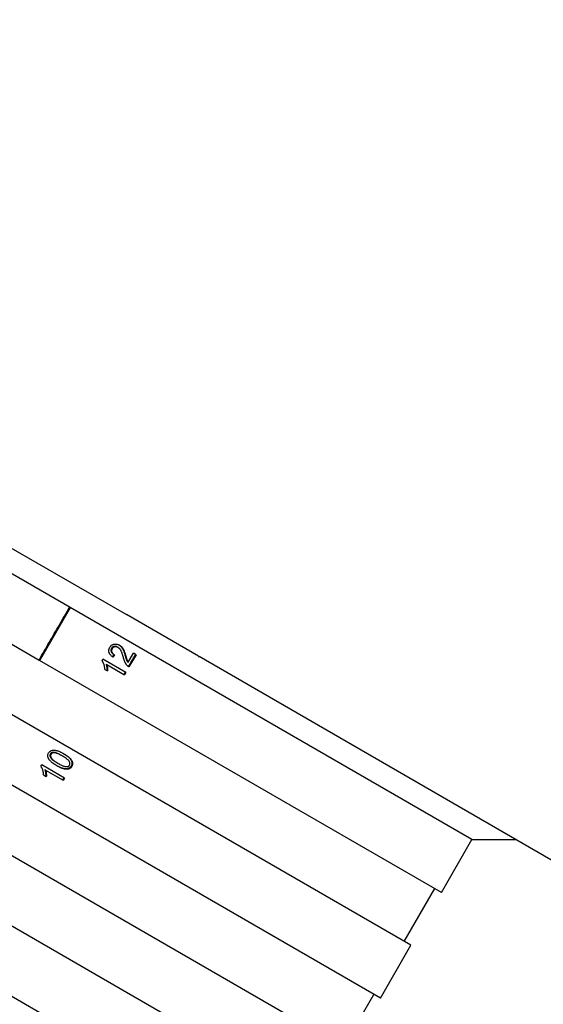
# Model space of a CAD drawing. Header units: millimetres. Extents: x 1993 to 7565, y 908 to 2792.
# Tile 9 of 24: x 2505 to 2539, y 1883 to 1948. Entities that reach past the tile are written whole.
import ezdxf

# ---------------------------------------------------------------- set-up
doc = ezdxf.new("R2010")
doc.units = ezdxf.units.MM
doc.layers.add('DETAIL', color=2, linetype='Continuous')

msp = doc.modelspace()

# ---------------------------------------------------------------- linework, layer by layer
at = {"layer": 'DETAIL'}
for p, q in [((2444.521, 1947.927), (2512.069, 1908.928)), ((2508.378, 1909.392), (2500.223, 1914.101)), ((2498.203, 1910.648), (2506.342, 1905.949)), ((2508.378, 1909.392), (2506.378, 1905.928)), ((2534.73, 1894.178), (2508.378, 1909.392)), ((2516.79, 1906.202), (2512.069, 1908.928)), ((2511.483, 1906.797), (2511.526, 1906.772)), ((2510.475, 1905.907), (2510.531, 1906.003)), ((2512.032, 1905.137), (2510.531, 1906.003)), ((2511.298, 1906.282), (2511.19, 1906.14)), ((2511.255, 1906.307), (2511.298, 1906.282)), ((2511.991, 1906.231), (2512.035, 1906.205)), ((2512.185, 1905.806), (2512.528, 1906.4)), ((2512.703, 1906.299), (2512.24, 1905.497)), ((2512.703, 1906.299), (2512.528, 1906.4)), ((2541.213, 1892.101), (2516.836, 1906.176)), ((2506.378, 1905.928), (2506.342, 1905.949)), ((2532.73, 1890.714), (2506.378, 1905.928)), ((2510.736, 1905.686), (2510.779, 1905.661)), ((2510.779, 1905.661), (2511.946, 1904.988)), ((2512.14, 1905.831), (2512.185, 1905.806)), ((2510.651, 1905.339), (2510.83, 1905.236)), ((2512.032, 1905.137), (2511.946, 1904.988)), ((2530.73, 1887.25), (2504.378, 1902.464)), ((2507.089, 1899.566), (2507.132, 1899.542)), ((2507.83, 1899.682), (2507.874, 1899.657)), ((2528.73, 1883.786), (2502.378, 1899)), ((2506.463, 1898.986), (2506.518, 1899.082)), ((2508.019, 1898.216), (2506.518, 1899.082)), ((2507.55, 1899.198), (2507.594, 1899.173)), ((2506.639, 1898.418), (2506.817, 1898.315)), ((2506.724, 1898.765), (2506.767, 1898.74)), ((2506.767, 1898.74), (2507.933, 1898.067)), ((2508.019, 1898.216), (2507.933, 1898.067)), ((2526.73, 1880.322), (2500.378, 1895.535)), ((2532.73, 1890.714), (2534.73, 1894.178)), ((2534.73, 1894.178), (2537.616, 1894.178)), ((2524.73, 1876.857), (2498.378, 1892.071)), ((2530.297, 1887.5), (2532.297, 1890.964)), ((2522.73, 1873.393), (2496.378, 1888.607)), ((2528.73, 1883.786), (2530.73, 1887.25)), ((2526.297, 1880.572), (2528.297, 1884.036))]:
    msp.add_line(p, q, dxfattribs=at)
at = {"layer": 'DETAIL', "flags": 128}
for points in [[(2506.342, 1905.949), (2506.425, 1906.093), (2506.509, 1906.237), (2506.592, 1906.382), (2506.675, 1906.526), (2506.759, 1906.67), (2506.842, 1906.815), (2506.925, 1906.959), (2507.009, 1907.103), (2507.092, 1907.248), (2507.175, 1907.392), (2507.259, 1907.536), (2507.342, 1907.681), (2507.425, 1907.825), (2507.509, 1907.969), (2507.592, 1908.114), (2507.675, 1908.258), (2507.759, 1908.403), (2507.842, 1908.547), (2507.925, 1908.691), (2508.009, 1908.836), (2508.092, 1908.98), (2508.175, 1909.124), (2508.259, 1909.269), (2508.342, 1909.413)], [(2511.19, 1906.14), (2511.158, 1906.163), (2511.127, 1906.187), (2511.098, 1906.211), (2511.072, 1906.235), (2511.048, 1906.26), (2511.025, 1906.286), (2511.005, 1906.311), (2510.987, 1906.337), (2510.971, 1906.364), (2510.957, 1906.39), (2510.945, 1906.418), (2510.935, 1906.445), (2510.927, 1906.473), (2510.922, 1906.501), (2510.918, 1906.529), (2510.917, 1906.557), (2510.918, 1906.585), (2510.921, 1906.613), (2510.926, 1906.642), (2510.933, 1906.67), (2510.942, 1906.699), (2510.953, 1906.727), (2510.967, 1906.756), (2510.982, 1906.785)], [(2510.982, 1906.785), (2511, 1906.813), (2511.018, 1906.839), (2511.038, 1906.864), (2511.059, 1906.886), (2511.08, 1906.906), (2511.103, 1906.925), (2511.127, 1906.941), (2511.152, 1906.955), (2511.178, 1906.968), (2511.205, 1906.978), (2511.233, 1906.986), (2511.263, 1906.993), (2511.292, 1906.997), (2511.322, 1907), (2511.352, 1907), (2511.382, 1906.999), (2511.412, 1906.996), (2511.441, 1906.991), (2511.471, 1906.984), (2511.501, 1906.976), (2511.53, 1906.965), (2511.56, 1906.953), (2511.59, 1906.939), (2511.619, 1906.922)], [(2511.091, 1906.718), (2511.082, 1906.7), (2511.073, 1906.682), (2511.067, 1906.664), (2511.061, 1906.646), (2511.058, 1906.628), (2511.055, 1906.61), (2511.054, 1906.591), (2511.055, 1906.573), (2511.057, 1906.555), (2511.061, 1906.537), (2511.066, 1906.518), (2511.072, 1906.5), (2511.08, 1906.482), (2511.089, 1906.464), (2511.1, 1906.446), (2511.112, 1906.429), (2511.125, 1906.413), (2511.139, 1906.396), (2511.155, 1906.381), (2511.173, 1906.365), (2511.191, 1906.35), (2511.211, 1906.335), (2511.233, 1906.321), (2511.255, 1906.307)], [(2511.483, 1906.797), (2511.465, 1906.807), (2511.446, 1906.816), (2511.428, 1906.823), (2511.41, 1906.83), (2511.391, 1906.835), (2511.373, 1906.839), (2511.354, 1906.842), (2511.336, 1906.844), (2511.317, 1906.845), (2511.299, 1906.844), (2511.28, 1906.843), (2511.262, 1906.84), (2511.243, 1906.836), (2511.226, 1906.831), (2511.209, 1906.825), (2511.193, 1906.818), (2511.178, 1906.809), (2511.163, 1906.8), (2511.149, 1906.789), (2511.136, 1906.777), (2511.124, 1906.764), (2511.112, 1906.75), (2511.101, 1906.735), (2511.091, 1906.718)], [(2511.134, 1906.694), (2511.124, 1906.676), (2511.116, 1906.658), (2511.109, 1906.64), (2511.104, 1906.621), (2511.1, 1906.603), (2511.098, 1906.585), (2511.097, 1906.567), (2511.098, 1906.549), (2511.1, 1906.53), (2511.103, 1906.512), (2511.108, 1906.494), (2511.115, 1906.475), (2511.123, 1906.457), (2511.132, 1906.439), (2511.143, 1906.422), (2511.155, 1906.405), (2511.168, 1906.388), (2511.182, 1906.372), (2511.198, 1906.356), (2511.216, 1906.34), (2511.234, 1906.325), (2511.254, 1906.31), (2511.276, 1906.296), (2511.298, 1906.282)], [(2511.526, 1906.772), (2511.508, 1906.782), (2511.489, 1906.791), (2511.471, 1906.798), (2511.453, 1906.805), (2511.434, 1906.81), (2511.416, 1906.815), (2511.397, 1906.818), (2511.379, 1906.819), (2511.36, 1906.82), (2511.342, 1906.82), (2511.323, 1906.818), (2511.304, 1906.815), (2511.286, 1906.812), (2511.269, 1906.807), (2511.252, 1906.8), (2511.236, 1906.793), (2511.22, 1906.785), (2511.206, 1906.775), (2511.192, 1906.764), (2511.179, 1906.753), (2511.167, 1906.74), (2511.155, 1906.725), (2511.144, 1906.71), (2511.134, 1906.694)], [(2511.87, 1906.124), (2511.856, 1906.175), (2511.842, 1906.223), (2511.828, 1906.269), (2511.814, 1906.313), (2511.801, 1906.354), (2511.787, 1906.392), (2511.774, 1906.429), (2511.76, 1906.462), (2511.747, 1906.494), (2511.734, 1906.523), (2511.721, 1906.549), (2511.708, 1906.574), (2511.695, 1906.596), (2511.682, 1906.617), (2511.668, 1906.637), (2511.654, 1906.657), (2511.639, 1906.675), (2511.624, 1906.692), (2511.609, 1906.708), (2511.593, 1906.723), (2511.577, 1906.737), (2511.561, 1906.749), (2511.544, 1906.761), (2511.526, 1906.772)], [(2511.597, 1906.935), (2511.618, 1906.921), (2511.638, 1906.907), (2511.657, 1906.891), (2511.676, 1906.875), (2511.695, 1906.858), (2511.713, 1906.841), (2511.73, 1906.822), (2511.747, 1906.803), (2511.763, 1906.782), (2511.779, 1906.76), (2511.794, 1906.737), (2511.809, 1906.712), (2511.824, 1906.687), (2511.838, 1906.66), (2511.852, 1906.631), (2511.865, 1906.601), (2511.879, 1906.568), (2511.893, 1906.531), (2511.908, 1906.491), (2511.924, 1906.446), (2511.94, 1906.398), (2511.956, 1906.346), (2511.973, 1906.29), (2511.991, 1906.231)], [(2511.619, 1906.922), (2511.641, 1906.909), (2511.663, 1906.895), (2511.684, 1906.879), (2511.704, 1906.863), (2511.724, 1906.846), (2511.743, 1906.829), (2511.762, 1906.81), (2511.779, 1906.79), (2511.797, 1906.77), (2511.813, 1906.748), (2511.83, 1906.724), (2511.845, 1906.699), (2511.861, 1906.673), (2511.876, 1906.645), (2511.891, 1906.616), (2511.905, 1906.586), (2511.919, 1906.553), (2511.934, 1906.515), (2511.949, 1906.474), (2511.965, 1906.428), (2511.982, 1906.379), (2511.999, 1906.325), (2512.017, 1906.267), (2512.035, 1906.205)], [(2511.255, 1906.307), (2511.251, 1906.301), (2511.246, 1906.295), (2511.242, 1906.29), (2511.238, 1906.284), (2511.233, 1906.278), (2511.229, 1906.272), (2511.225, 1906.267), (2511.22, 1906.261), (2511.216, 1906.255), (2511.211, 1906.249), (2511.207, 1906.244), (2511.203, 1906.238), (2511.198, 1906.232), (2511.194, 1906.226), (2511.19, 1906.221), (2511.185, 1906.215), (2511.181, 1906.209), (2511.177, 1906.203), (2511.172, 1906.198), (2511.168, 1906.192), (2511.163, 1906.186), (2511.159, 1906.18), (2511.155, 1906.175), (2511.15, 1906.169)], [(2512.124, 1905.587), (2512.11, 1905.602), (2512.097, 1905.618), (2512.084, 1905.634), (2512.071, 1905.65), (2512.059, 1905.667), (2512.047, 1905.685), (2512.035, 1905.703), (2512.024, 1905.721), (2512.013, 1905.74), (2512.003, 1905.759), (2511.993, 1905.779), (2511.983, 1905.8), (2511.973, 1905.821), (2511.964, 1905.843), (2511.954, 1905.866), (2511.945, 1905.891), (2511.935, 1905.916), (2511.926, 1905.943), (2511.917, 1905.97), (2511.907, 1905.999), (2511.898, 1906.029), (2511.889, 1906.06), (2511.879, 1906.091), (2511.87, 1906.124)], [(2511.991, 1906.231), (2512, 1906.196), (2512.01, 1906.164), (2512.018, 1906.133), (2512.027, 1906.105), (2512.035, 1906.078), (2512.042, 1906.054), (2512.049, 1906.032), (2512.056, 1906.011), (2512.062, 1905.993), (2512.067, 1905.977), (2512.073, 1905.963), (2512.077, 1905.951), (2512.082, 1905.94), (2512.087, 1905.929), (2512.092, 1905.919), (2512.097, 1905.908), (2512.102, 1905.898), (2512.107, 1905.888), (2512.112, 1905.878), (2512.117, 1905.869), (2512.123, 1905.859), (2512.128, 1905.85), (2512.134, 1905.84), (2512.14, 1905.831)], [(2512.035, 1906.205), (2512.045, 1906.171), (2512.054, 1906.138), (2512.063, 1906.108), (2512.071, 1906.079), (2512.079, 1906.053), (2512.087, 1906.028), (2512.094, 1906.006), (2512.1, 1905.986), (2512.106, 1905.968), (2512.112, 1905.951), (2512.117, 1905.937), (2512.122, 1905.925), (2512.127, 1905.914), (2512.131, 1905.904), (2512.136, 1905.893), (2512.141, 1905.883), (2512.146, 1905.872), (2512.151, 1905.862), (2512.157, 1905.852), (2512.162, 1905.843), (2512.168, 1905.833), (2512.173, 1905.824), (2512.179, 1905.815), (2512.185, 1905.806)], [(2512.657, 1906.325), (2512.638, 1906.291), (2512.619, 1906.258), (2512.6, 1906.225), (2512.58, 1906.191), (2512.561, 1906.158), (2512.542, 1906.125), (2512.523, 1906.091), (2512.503, 1906.058), (2512.484, 1906.025), (2512.465, 1905.991), (2512.446, 1905.958), (2512.427, 1905.925), (2512.407, 1905.891), (2512.388, 1905.858), (2512.369, 1905.825), (2512.35, 1905.791), (2512.33, 1905.758), (2512.311, 1905.725), (2512.292, 1905.691), (2512.273, 1905.658), (2512.253, 1905.625), (2512.234, 1905.592), (2512.215, 1905.558), (2512.196, 1905.525)], [(2516.79, 1906.202), (2516.792, 1906.201), (2516.794, 1906.2), (2516.796, 1906.199), (2516.798, 1906.198), (2516.8, 1906.197), (2516.802, 1906.195), (2516.804, 1906.194), (2516.806, 1906.193), (2516.808, 1906.192), (2516.81, 1906.191), (2516.811, 1906.19), (2516.813, 1906.189), (2516.815, 1906.187), (2516.817, 1906.186), (2516.819, 1906.185), (2516.821, 1906.184), (2516.823, 1906.183), (2516.825, 1906.182), (2516.827, 1906.181), (2516.829, 1906.18), (2516.83, 1906.179), (2516.832, 1906.178), (2516.834, 1906.177), (2516.836, 1906.176)], [(2510.651, 1905.339), (2510.651, 1905.366), (2510.65, 1905.394), (2510.648, 1905.421), (2510.646, 1905.448), (2510.642, 1905.475), (2510.639, 1905.502), (2510.634, 1905.528), (2510.629, 1905.555), (2510.623, 1905.581), (2510.616, 1905.607), (2510.609, 1905.633), (2510.601, 1905.658), (2510.593, 1905.684), (2510.584, 1905.708), (2510.575, 1905.732), (2510.565, 1905.754), (2510.555, 1905.776), (2510.545, 1905.797), (2510.534, 1905.818), (2510.523, 1905.837), (2510.512, 1905.856), (2510.5, 1905.874), (2510.488, 1905.891), (2510.475, 1905.907)], [(2510.736, 1905.686), (2510.742, 1905.671), (2510.747, 1905.655), (2510.751, 1905.639), (2510.756, 1905.622), (2510.76, 1905.605), (2510.764, 1905.587), (2510.767, 1905.569), (2510.771, 1905.551), (2510.774, 1905.532), (2510.777, 1905.512), (2510.779, 1905.493), (2510.782, 1905.472), (2510.784, 1905.452), (2510.786, 1905.432), (2510.787, 1905.413), (2510.788, 1905.394), (2510.789, 1905.376), (2510.79, 1905.358), (2510.79, 1905.341), (2510.79, 1905.324), (2510.79, 1905.307), (2510.789, 1905.291), (2510.788, 1905.276), (2510.787, 1905.261)], [(2510.779, 1905.661), (2510.785, 1905.646), (2510.79, 1905.63), (2510.794, 1905.614), (2510.799, 1905.597), (2510.803, 1905.58), (2510.807, 1905.562), (2510.81, 1905.544), (2510.814, 1905.526), (2510.817, 1905.507), (2510.82, 1905.488), (2510.822, 1905.468), (2510.825, 1905.447), (2510.827, 1905.427), (2510.829, 1905.407), (2510.83, 1905.388), (2510.831, 1905.369), (2510.832, 1905.351), (2510.833, 1905.333), (2510.833, 1905.316), (2510.833, 1905.299), (2510.833, 1905.282), (2510.832, 1905.266), (2510.831, 1905.251), (2510.83, 1905.236)], [(2512.24, 1905.497), (2512.234, 1905.5), (2512.229, 1905.503), (2512.224, 1905.507), (2512.218, 1905.51), (2512.213, 1905.513), (2512.208, 1905.517), (2512.203, 1905.52), (2512.198, 1905.523), (2512.193, 1905.527), (2512.188, 1905.531), (2512.183, 1905.534), (2512.178, 1905.538), (2512.173, 1905.542), (2512.168, 1905.546), (2512.163, 1905.55), (2512.159, 1905.554), (2512.154, 1905.558), (2512.15, 1905.562), (2512.145, 1905.566), (2512.141, 1905.57), (2512.136, 1905.574), (2512.132, 1905.579), (2512.128, 1905.583), (2512.124, 1905.587)], [(2511.987, 1905.163), (2511.983, 1905.157), (2511.98, 1905.151), (2511.976, 1905.144), (2511.972, 1905.138), (2511.969, 1905.132), (2511.965, 1905.126), (2511.962, 1905.119), (2511.958, 1905.113), (2511.954, 1905.107), (2511.951, 1905.101), (2511.947, 1905.095), (2511.944, 1905.088), (2511.94, 1905.082), (2511.936, 1905.076), (2511.933, 1905.07), (2511.929, 1905.064), (2511.926, 1905.057), (2511.922, 1905.051), (2511.919, 1905.045), (2511.915, 1905.039), (2511.911, 1905.032), (2511.908, 1905.026), (2511.904, 1905.02), (2511.901, 1905.014)], [(2507.506, 1899.019), (2507.441, 1899.057), (2507.381, 1899.095), (2507.325, 1899.132), (2507.272, 1899.169), (2507.224, 1899.205), (2507.179, 1899.241), (2507.139, 1899.276), (2507.103, 1899.311), (2507.07, 1899.346), (2507.04, 1899.38), (2507.014, 1899.415), (2506.99, 1899.449), (2506.97, 1899.484), (2506.952, 1899.518), (2506.938, 1899.553), (2506.927, 1899.587), (2506.92, 1899.622), (2506.916, 1899.656), (2506.915, 1899.69), (2506.918, 1899.724), (2506.925, 1899.758), (2506.935, 1899.792), (2506.949, 1899.825), (2506.967, 1899.859)], [(2506.967, 1899.859), (2506.986, 1899.889), (2507.008, 1899.917), (2507.031, 1899.942), (2507.057, 1899.965), (2507.084, 1899.984), (2507.114, 1900.001), (2507.145, 1900.015), (2507.178, 1900.026), (2507.213, 1900.034), (2507.249, 1900.039), (2507.286, 1900.042), (2507.325, 1900.042), (2507.366, 1900.039), (2507.408, 1900.033), (2507.452, 1900.026), (2507.497, 1900.015), (2507.544, 1900.003), (2507.592, 1899.988), (2507.644, 1899.969), (2507.699, 1899.946), (2507.759, 1899.919), (2507.822, 1899.887), (2507.89, 1899.851), (2507.962, 1899.81)], [(2507.076, 1899.792), (2507.071, 1899.784), (2507.067, 1899.775), (2507.063, 1899.766), (2507.06, 1899.758), (2507.057, 1899.749), (2507.054, 1899.74), (2507.052, 1899.731), (2507.051, 1899.722), (2507.05, 1899.713), (2507.049, 1899.704), (2507.049, 1899.694), (2507.05, 1899.685), (2507.05, 1899.675), (2507.052, 1899.666), (2507.053, 1899.656), (2507.055, 1899.647), (2507.058, 1899.637), (2507.061, 1899.627), (2507.065, 1899.617), (2507.069, 1899.607), (2507.073, 1899.597), (2507.078, 1899.587), (2507.083, 1899.577), (2507.089, 1899.566)], [(2507.83, 1899.682), (2507.77, 1899.716), (2507.713, 1899.747), (2507.659, 1899.775), (2507.607, 1899.801), (2507.558, 1899.823), (2507.513, 1899.842), (2507.47, 1899.859), (2507.43, 1899.872), (2507.393, 1899.882), (2507.358, 1899.89), (2507.327, 1899.894), (2507.298, 1899.896), (2507.272, 1899.895), (2507.247, 1899.893), (2507.223, 1899.89), (2507.201, 1899.885), (2507.181, 1899.878), (2507.161, 1899.87), (2507.144, 1899.861), (2507.127, 1899.85), (2507.112, 1899.838), (2507.099, 1899.824), (2507.086, 1899.809), (2507.076, 1899.792)], [(2507.089, 1899.566), (2507.097, 1899.553), (2507.106, 1899.54), (2507.117, 1899.526), (2507.128, 1899.513), (2507.14, 1899.499), (2507.153, 1899.485), (2507.167, 1899.47), (2507.182, 1899.456), (2507.198, 1899.441), (2507.215, 1899.426), (2507.232, 1899.411), (2507.251, 1899.396), (2507.271, 1899.381), (2507.291, 1899.365), (2507.313, 1899.349), (2507.336, 1899.333), (2507.359, 1899.317), (2507.384, 1899.3), (2507.409, 1899.284), (2507.436, 1899.267), (2507.463, 1899.25), (2507.491, 1899.233), (2507.52, 1899.215), (2507.55, 1899.198)], [(2507.118, 1899.768), (2507.113, 1899.759), (2507.109, 1899.751), (2507.106, 1899.742), (2507.102, 1899.733), (2507.099, 1899.724), (2507.097, 1899.715), (2507.095, 1899.706), (2507.094, 1899.697), (2507.093, 1899.688), (2507.092, 1899.679), (2507.092, 1899.67), (2507.092, 1899.66), (2507.093, 1899.651), (2507.094, 1899.641), (2507.096, 1899.632), (2507.098, 1899.622), (2507.101, 1899.612), (2507.104, 1899.602), (2507.107, 1899.592), (2507.111, 1899.582), (2507.116, 1899.572), (2507.121, 1899.562), (2507.126, 1899.552), (2507.132, 1899.542)], [(2507.874, 1899.657), (2507.814, 1899.691), (2507.756, 1899.722), (2507.702, 1899.75), (2507.65, 1899.776), (2507.602, 1899.798), (2507.556, 1899.817), (2507.513, 1899.834), (2507.473, 1899.847), (2507.435, 1899.858), (2507.401, 1899.865), (2507.37, 1899.87), (2507.341, 1899.871), (2507.315, 1899.871), (2507.29, 1899.869), (2507.266, 1899.865), (2507.244, 1899.86), (2507.223, 1899.854), (2507.204, 1899.846), (2507.186, 1899.836), (2507.17, 1899.826), (2507.155, 1899.813), (2507.141, 1899.8), (2507.129, 1899.784), (2507.118, 1899.768)], [(2507.132, 1899.542), (2507.14, 1899.529), (2507.149, 1899.515), (2507.159, 1899.502), (2507.17, 1899.488), (2507.183, 1899.474), (2507.196, 1899.46), (2507.21, 1899.446), (2507.225, 1899.431), (2507.241, 1899.416), (2507.258, 1899.402), (2507.275, 1899.386), (2507.294, 1899.371), (2507.314, 1899.356), (2507.335, 1899.34), (2507.356, 1899.324), (2507.379, 1899.308), (2507.403, 1899.292), (2507.427, 1899.275), (2507.453, 1899.259), (2507.479, 1899.242), (2507.506, 1899.225), (2507.535, 1899.208), (2507.564, 1899.19), (2507.594, 1899.173)], [(2508.344, 1899.064), (2508.352, 1899.081), (2508.359, 1899.099), (2508.364, 1899.117), (2508.367, 1899.136), (2508.368, 1899.155), (2508.367, 1899.175), (2508.365, 1899.195), (2508.36, 1899.216), (2508.353, 1899.238), (2508.345, 1899.26), (2508.334, 1899.282), (2508.322, 1899.305), (2508.306, 1899.329), (2508.287, 1899.354), (2508.264, 1899.38), (2508.236, 1899.406), (2508.205, 1899.434), (2508.17, 1899.463), (2508.13, 1899.493), (2508.087, 1899.524), (2508.04, 1899.555), (2507.989, 1899.588), (2507.933, 1899.622), (2507.874, 1899.657)], [(2507.94, 1899.823), (2508.001, 1899.786), (2508.059, 1899.75), (2508.113, 1899.714), (2508.163, 1899.678), (2508.209, 1899.643), (2508.251, 1899.608), (2508.289, 1899.574), (2508.324, 1899.54), (2508.355, 1899.507), (2508.383, 1899.473), (2508.408, 1899.439), (2508.43, 1899.406), (2508.449, 1899.372), (2508.465, 1899.338), (2508.478, 1899.304), (2508.488, 1899.27), (2508.495, 1899.236), (2508.499, 1899.202), (2508.499, 1899.169), (2508.495, 1899.136), (2508.488, 1899.102), (2508.478, 1899.069), (2508.464, 1899.037), (2508.447, 1899.004)], [(2507.962, 1899.81), (2508.026, 1899.772), (2508.086, 1899.735), (2508.142, 1899.698), (2508.193, 1899.662), (2508.241, 1899.626), (2508.285, 1899.591), (2508.325, 1899.556), (2508.361, 1899.522), (2508.393, 1899.488), (2508.422, 1899.454), (2508.449, 1899.419), (2508.472, 1899.385), (2508.491, 1899.351), (2508.508, 1899.317), (2508.522, 1899.282), (2508.533, 1899.248), (2508.54, 1899.213), (2508.544, 1899.179), (2508.544, 1899.145), (2508.541, 1899.111), (2508.534, 1899.078), (2508.523, 1899.044), (2508.51, 1899.011), (2508.492, 1898.978)], [(2506.639, 1898.418), (2506.638, 1898.446), (2506.637, 1898.473), (2506.636, 1898.5), (2506.633, 1898.527), (2506.63, 1898.554), (2506.626, 1898.581), (2506.621, 1898.607), (2506.616, 1898.634), (2506.61, 1898.66), (2506.604, 1898.686), (2506.596, 1898.712), (2506.588, 1898.737), (2506.58, 1898.763), (2506.571, 1898.787), (2506.562, 1898.811), (2506.552, 1898.833), (2506.542, 1898.855), (2506.532, 1898.877), (2506.521, 1898.897), (2506.51, 1898.916), (2506.499, 1898.935), (2506.487, 1898.953), (2506.475, 1898.97), (2506.463, 1898.986)], [(2508.136, 1898.816), (2508.115, 1898.815), (2508.093, 1898.815), (2508.071, 1898.816), (2508.049, 1898.818), (2508.026, 1898.821), (2508.002, 1898.825), (2507.978, 1898.829), (2507.953, 1898.834), (2507.928, 1898.84), (2507.902, 1898.847), (2507.876, 1898.855), (2507.849, 1898.863), (2507.821, 1898.873), (2507.793, 1898.883), (2507.765, 1898.894), (2507.736, 1898.906), (2507.706, 1898.919), (2507.676, 1898.933), (2507.645, 1898.947), (2507.614, 1898.963), (2507.582, 1898.979), (2507.55, 1898.996), (2507.517, 1899.014), (2507.483, 1899.032)], [(2508.181, 1898.79), (2508.159, 1898.789), (2508.137, 1898.789), (2508.114, 1898.791), (2508.091, 1898.793), (2508.067, 1898.796), (2508.043, 1898.799), (2508.018, 1898.804), (2507.992, 1898.81), (2507.966, 1898.816), (2507.94, 1898.823), (2507.912, 1898.832), (2507.884, 1898.841), (2507.856, 1898.851), (2507.827, 1898.862), (2507.798, 1898.873), (2507.767, 1898.886), (2507.737, 1898.9), (2507.706, 1898.914), (2507.674, 1898.929), (2507.641, 1898.946), (2507.608, 1898.963), (2507.575, 1898.981), (2507.54, 1899), (2507.506, 1899.019)], [(2507.594, 1899.173), (2507.654, 1899.138), (2507.711, 1899.107), (2507.766, 1899.079), (2507.817, 1899.054), (2507.865, 1899.032), (2507.911, 1899.013), (2507.953, 1898.997), (2507.993, 1898.984), (2508.03, 1898.973), (2508.064, 1898.966), (2508.095, 1898.962), (2508.123, 1898.96), (2508.149, 1898.961), (2508.174, 1898.963), (2508.197, 1898.967), (2508.219, 1898.972), (2508.24, 1898.978), (2508.259, 1898.986), (2508.276, 1898.996), (2508.293, 1899.006), (2508.307, 1899.019), (2508.321, 1899.032), (2508.333, 1899.047), (2508.344, 1899.064)], [(2508.447, 1899.004), (2508.439, 1898.99), (2508.43, 1898.976), (2508.42, 1898.963), (2508.41, 1898.95), (2508.4, 1898.938), (2508.39, 1898.926), (2508.379, 1898.915), (2508.368, 1898.905), (2508.356, 1898.895), (2508.344, 1898.886), (2508.332, 1898.877), (2508.319, 1898.869), (2508.306, 1898.861), (2508.292, 1898.854), (2508.278, 1898.848), (2508.264, 1898.842), (2508.249, 1898.837), (2508.234, 1898.832), (2508.219, 1898.828), (2508.203, 1898.824), (2508.187, 1898.821), (2508.17, 1898.819), (2508.153, 1898.817), (2508.136, 1898.816)], [(2508.492, 1898.978), (2508.484, 1898.963), (2508.475, 1898.95), (2508.465, 1898.936), (2508.456, 1898.924), (2508.445, 1898.912), (2508.435, 1898.9), (2508.424, 1898.889), (2508.413, 1898.879), (2508.401, 1898.869), (2508.389, 1898.86), (2508.377, 1898.851), (2508.364, 1898.843), (2508.351, 1898.835), (2508.337, 1898.828), (2508.323, 1898.822), (2508.309, 1898.816), (2508.294, 1898.811), (2508.279, 1898.806), (2508.264, 1898.802), (2508.248, 1898.798), (2508.232, 1898.795), (2508.215, 1898.793), (2508.198, 1898.791), (2508.181, 1898.79)], [(2506.724, 1898.765), (2506.729, 1898.75), (2506.734, 1898.734), (2506.739, 1898.718), (2506.743, 1898.701), (2506.747, 1898.684), (2506.751, 1898.666), (2506.755, 1898.648), (2506.758, 1898.63), (2506.761, 1898.611), (2506.764, 1898.591), (2506.767, 1898.572), (2506.769, 1898.551), (2506.771, 1898.531), (2506.773, 1898.511), (2506.774, 1898.492), (2506.776, 1898.473), (2506.777, 1898.455), (2506.777, 1898.437), (2506.777, 1898.42), (2506.777, 1898.403), (2506.777, 1898.386), (2506.776, 1898.37), (2506.775, 1898.355), (2506.774, 1898.34)], [(2506.767, 1898.74), (2506.772, 1898.725), (2506.777, 1898.709), (2506.782, 1898.693), (2506.786, 1898.676), (2506.79, 1898.659), (2506.794, 1898.641), (2506.798, 1898.623), (2506.801, 1898.605), (2506.804, 1898.586), (2506.807, 1898.567), (2506.81, 1898.547), (2506.812, 1898.526), (2506.814, 1898.506), (2506.816, 1898.486), (2506.818, 1898.467), (2506.819, 1898.448), (2506.82, 1898.43), (2506.82, 1898.412), (2506.821, 1898.395), (2506.821, 1898.378), (2506.82, 1898.361), (2506.82, 1898.345), (2506.819, 1898.33), (2506.817, 1898.315)], [(2507.974, 1898.242), (2507.971, 1898.236), (2507.967, 1898.229), (2507.964, 1898.223), (2507.96, 1898.217), (2507.956, 1898.211), (2507.953, 1898.205), (2507.949, 1898.198), (2507.946, 1898.192), (2507.942, 1898.186), (2507.938, 1898.18), (2507.935, 1898.174), (2507.931, 1898.167), (2507.928, 1898.161), (2507.924, 1898.155), (2507.921, 1898.149), (2507.917, 1898.142), (2507.913, 1898.136), (2507.91, 1898.13), (2507.906, 1898.124), (2507.903, 1898.118), (2507.899, 1898.111), (2507.895, 1898.105), (2507.892, 1898.099), (2507.888, 1898.093)]]:
    msp.add_lwpolyline(points, dxfattribs=at)

doc.saveas('drawing.dxf')
